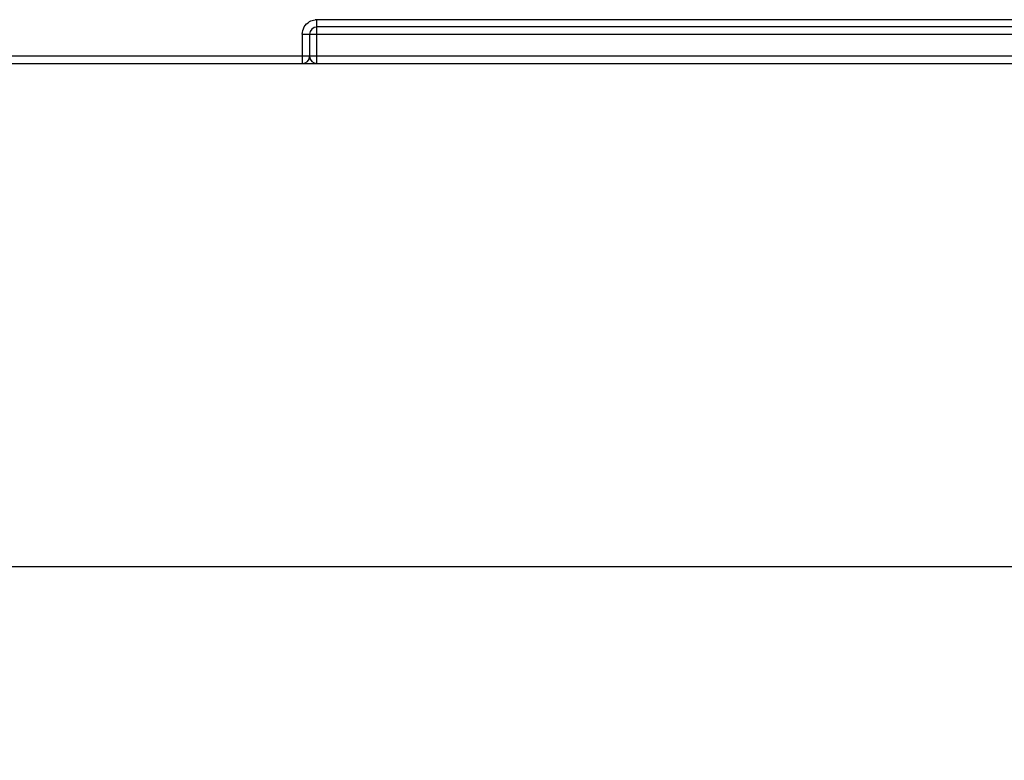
# Model space of a CAD drawing. Header units: inches. Extents: x 0 to 17, y 0 to 11.
# Tile 17 of 55: x 8.08 to 8.717, y 4.754 to 5.233. Entities that reach past the tile are written whole.
import ezdxf

# ---------------------------------------------------------------- set-up
doc = ezdxf.new("R2010")
doc.units = ezdxf.units.IN
doc.header["$LTSCALE"] = 0.935
doc.header["$MEASUREMENT"] = 0
doc.layers.get('0').update_dxf_attribs({"linetype": 'CONTINUOUS'})
doc.styles.add('TEXTSTYLE_2', font='txt', dxfattribs={"width": 0.8})
doc.dimstyles.new('DIMSTYLE_1', dxfattribs={"dimtxt": 0.125, "dimasz": 0.1875, "dimexe": 0.125, "dimexo": 0.0625, "dimgap": 0.0625, "dimtad": 0, "dimtih": 1, "dimtoh": 1, "dimlfac": 1.666667, "dimzin": 4, "dimdsep": 46, "dimtxsty": 'TEXTSTYLE_2', "dimblk": '_FILLED', "dimblk1": '_FILLED', "dimblk2": '_FILLED', "dimcen": 0.09, "dimazin": 1, "dimtfac": 1, "dimtofl": 0, "dimtmove": 0, "dimatfit": 3, "dimldrblk": '_FILLED', "dimfxl": 1, "dimtolj": 1, "dimtzin": 4, "dimarcsym": 0})

# ---------------------------------------------------------------- blocks, each defined once
blk = doc.blocks.new('_FILLED')
at = {"color": 0, "linetype": 'ByBlock'}
blk.add_solid([(0, 0), (-1, 0.1667), (-1, -0.1667)], dxfattribs=at)
blk = doc.blocks.new('*D1')
at = {"color": 2, "linetype": 'Continuous', "transparency": 16777216}
for p, q in [((9.98031, 5.16843), (9.98031, 4.75438)), ((5.01969, 5.14691), (5.01969, 4.75438)), ((5.01969, 4.87938), (7.30357, 4.87938)), ((9.98031, 4.87938), (7.69643, 4.87938))]:
    blk.add_line(p, q, dxfattribs=at)
at = {"color": 2, "linetype": 'Continuous', "transparency": 16777216, "xscale": 0.1875, "yscale": 0.1875, "zscale": 0.1875}
for p, rotation in [((5.01969, 4.87938), 180), ((9.98031, 4.87938), 359.9999999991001)]:
    blk.add_blockref('_FILLED', p, dxfattribs=dict(at, rotation=rotation))
at = {"color": 2, "linetype": 'Continuous', "transparency": 16777216, "insert": (7.5, 4.94188), "char_height": 0.125, "width": 0.4017857, "attachment_point": 2, "line_spacing_factor": 0.9, "style": 'TEXTSTYLE_2'}
blk.add_mtext('{\\ftxt;\\W0.0001;\\H0.0001;\\~}{\\ftxt;\\W2.1428571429;\\H0.125; }{\\ftxt;\\W0.0001;\\H0.0001;\\~}', dxfattribs=at)

msp = doc.modelspace()

# ---------------------------------------------------------------- linework, layer by layer
at = {"color": 6, "linetype": 'Continuous'}
for p, q in [((9.20787, 5.23303), (8.27244, 5.23303)), ((8.27244, 5.20468), (8.27244, 5.23303)), ((8.26299, 5.22358), (9.21732, 5.22358)), ((8.26299, 5.22358), (8.26299, 5.20468)), ((8.26772, 5.22358), (8.26772, 5.20941)), ((9.20787, 5.22831), (8.27244, 5.22831)), ((9.98031, 5.20941), (5.01969, 5.20941)), ((7.39612, 5.20468), (9.97559, 5.20468))]:
    msp.add_line(p, q, dxfattribs=at)
for centre, radius, start, end in [((8.27238, 5.22408), 0.00895, 89.63965, 97.39638), ((8.27244, 5.22358), 0.00472, 90, 180), ((8.26299, 5.20941), 0.00472, 270, 360), ((8.27244, 5.20941), 0.00472, 180, 270)]:
    msp.add_arc(centre, radius, start, end, dxfattribs=at)
for points in [[(8.26427, 5.22832), (8.26508, 5.22973), (8.26632, 5.23096), (8.26774, 5.23178)], [(8.26774, 5.23178), (8.26881, 5.23239), (8.27001, 5.2328), (8.27123, 5.23296)], [(8.26299, 5.22358), (8.26298, 5.22522), (8.26345, 5.2269), (8.26427, 5.22832)]]:
    msp.add_open_spline(points, degree=3, dxfattribs=at)

# ---------------------------------------------------------------- dimensions: what is measured, and where the dimension line sits
at = {"color": 2, "linetype": 'Continuous'}
dim = msp.add_linear_dim(base=(9.98031, 4.87938), p1=(5.01969, 5.20941), p2=(9.98031, 5.23093), text='{\\ftxt;\\W0.0001;\\H0.0001;\\~}{\\ftxt;\\W2.1428571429;\\H0.125; }{\\ftxt;\\W0.0001;\\H0.0001;\\~}', dimstyle='DIMSTYLE_1', dxfattribs=at)
dim.commit()
dim.dimension.update_dxf_attribs({"geometry": '*D1', "text_midpoint": (7.48214, 4.87938), "dimtype": 160})

doc.saveas('drawing.dxf')
